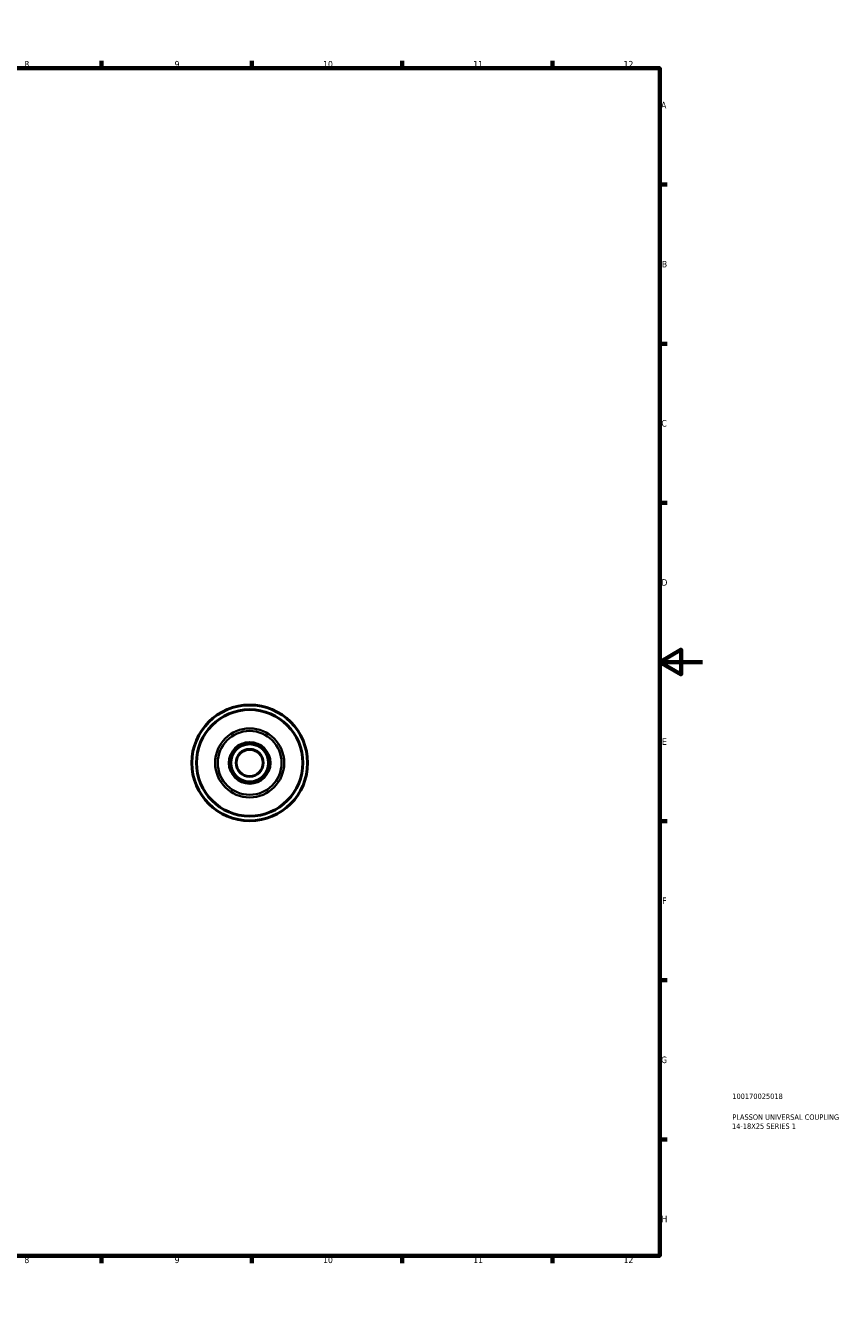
# Model space of a CAD drawing. Header units: millimetres. Extents: x 0 to 906, y 0 to 594.
# Tile 5 of 5: x 525 to 906, y 0 to 594. Entities that reach past the tile are written whole.
import ezdxf

# ---------------------------------------------------------------- set-up
doc = ezdxf.new("R2010")
doc.units = ezdxf.units.MM
for name, color, linetype, lineweight in [('Border (ANSI)', 7, 'Continuous', 70), ('Title (ISO)', 7, 'Continuous', 50), ('Visible (ANSI)', 7, 'Continuous', 50), ('Visible Narrow (ANSI)', 7, 'Continuous', 35)]:
    doc.layers.add(name, color=color, linetype=linetype, lineweight=lineweight)
doc.styles.add('Note Text (ANSI)', font='tahoma.ttf')
doc.styles.add('Note Text (ISO)', font='tahoma.ttf')

# ---------------------------------------------------------------- blocks, each defined once
blk = doc.blocks.new('Borders Default Border')
at = {"layer": 'Border (ANSI)'}
for p, q in [((70.08, 574), (70.08, 577.45)), ((140.17, 574), (140.17, 577.45)), ((210.25, 574), (210.25, 577.45)), ((280.33, 574), (280.33, 577.45)), ((350.42, 574), (350.42, 577.45)), ((490.58, 574), (490.58, 577.45)), ((560.67, 574), (560.67, 577.45)), ((630.75, 574), (630.75, 577.45)), ((700.83, 574), (700.83, 577.45)), ((770.92, 574), (770.92, 577.45)), ((20, 519.75), (16.55, 519.75)), ((821, 519.75), (824.45, 519.75)), ((20, 445.5), (16.55, 445.5)), ((821, 445.5), (824.45, 445.5)), ((20, 371.25), (16.55, 371.25)), ((821, 371.25), (824.45, 371.25)), ((20, 222.75), (16.55, 222.75)), ((821, 222.75), (824.45, 222.75)), ((20, 148.5), (16.55, 148.5)), ((821, 148.5), (824.45, 148.5)), ((20, 74.25), (16.55, 74.25)), ((821, 74.25), (824.45, 74.25)), ((70.08, 20), (70.08, 16.55)), ((140.17, 20), (140.17, 16.55)), ((210.25, 20), (210.25, 16.55)), ((280.33, 20), (280.33, 16.55)), ((350.42, 20), (350.42, 16.55)), ((490.58, 20), (490.58, 16.55)), ((560.67, 20), (560.67, 16.55)), ((630.75, 20), (630.75, 16.55)), ((700.83, 20), (700.83, 16.55)), ((770.92, 20), (770.92, 16.55))]:
    blk.add_line(p, q, dxfattribs=at)
at = {"layer": 'Border (ANSI)', "flags": 128}
for points in [[(420.5, 594), (420.5, 574), (414.73, 584), (426.27, 584), (420.5, 574)], [(20, 20), (20, 574), (821, 574), (821, 20), (20, 20)], [(0, 297), (20, 297), (10, 302.77), (10, 291.23), (20, 297)], [(841, 297), (821, 297), (831, 302.77), (831, 291.23), (821, 297)], [(420.5, 0), (420.5, 20), (414.73, 10), (426.27, 10), (420.5, 20)]]:
    blk.add_lwpolyline(points, dxfattribs=at)
at = {"layer": 'Border (ANSI)', "color": 230, "true_color": 0xff0080, "attachment_point": 7, "style": 'Note Text (ANSI)'}
for s, insert, char_height in [('1', (34.35, 574.4), 3.05), ('2', (104.2, 574.4), 3.05), ('3', (174.26, 574.34), 3.05), ('4', (244.23, 574.4), 3.05), ('5', (314.48, 574.34), 3.05), ('6', (384.49, 574.34), 3.05), ('7', (454.6, 574.4), 3.05), ('8', (524.63, 574.33), 3.05), ('9', (594.7, 574.34), 3.05), ('10', (663.96, 574.34), 3.048), ('11', (734.04, 574.4), 3.048), ('12', (804.13, 574.4), 3.048), ('A', (16.78, 555.35), 3.05), ('A', (821.63, 555.35), 3.05), ('B', (17.15, 481.1), 3.05), ('B', (821.99, 481.1), 3.05), ('C', (16.95, 406.8), 3.05), ('C', (821.8, 406.8), 3.05), ('D', (16.96, 332.6), 3.05), ('D', (821.81, 332.6), 3.05), ('E', (17.21, 258.35), 3.05), ('E', (822.05, 258.35), 3.05), ('F', (17.29, 184.1), 3.05), ('F', (822.14, 184.1), 3.05), ('G', (16.81, 109.79), 3.05), ('G', (821.66, 109.79), 3.05), ('H', (16.97, 35.6), 3.05), ('H', (821.81, 35.6), 3.05), ('1', (34.35, 16.55), 3.05), ('2', (104.2, 16.55), 3.05), ('3', (174.26, 16.49), 3.05), ('4', (244.23, 16.55), 3.05), ('5', (314.48, 16.49), 3.05), ('6', (384.49, 16.49), 3.05), ('7', (454.6, 16.55), 3.05), ('8', (524.63, 16.48), 3.05), ('9', (594.7, 16.49), 3.05), ('10', (663.96, 16.49), 3.048), ('11', (734.04, 16.55), 3.048), ('12', (804.13, 16.55), 3.048)]:
    blk.add_mtext(s, dxfattribs=dict(at, insert=insert, char_height=char_height))
blk = doc.blocks.new('Title Blocks ISO')
at = {"layer": 'Title (ISO)', "color": 232, "true_color": 0xca0064, "style": 'Note Text (ISO)'}
for tag, p in [('PART_NUMBER_001', (33.84, 73.13)), ('DESCRIPTION_001', (33.84, 63.4)), ('DESCRIPTION_002', (33.71, 59.17))]:
    blk.add_attdef(tag, p, '', height=2.5, dxfattribs=at)

msp = doc.modelspace()

# ---------------------------------------------------------------- linework, layer by layer
at = {"layer": 'Visible (ANSI)'}
for radius in [27, 24.84, 9.54, 9.1215, 8.82, 6.32]:
    msp.add_circle((629.7382, 249.9274), radius, dxfattribs=at)
at = {"layer": 'Visible Narrow (ANSI)'}
for radius in [16.106, 14.888]:
    msp.add_circle((629.7382, 249.9274), radius, dxfattribs=at)

# ---------------------------------------------------------------- block references
msp.add_blockref('Borders Default Border', (0, 0))
msp.add_blockref('Title Blocks ISO', (821, 20)).add_auto_attribs({'PART_NUMBER_001': '100170025018', 'DESCRIPTION_001': 'PLASSON UNIVERSAL COUPLING', 'DESCRIPTION_002': '14-18X25 SERIES 1'})

doc.saveas('drawing.dxf')
